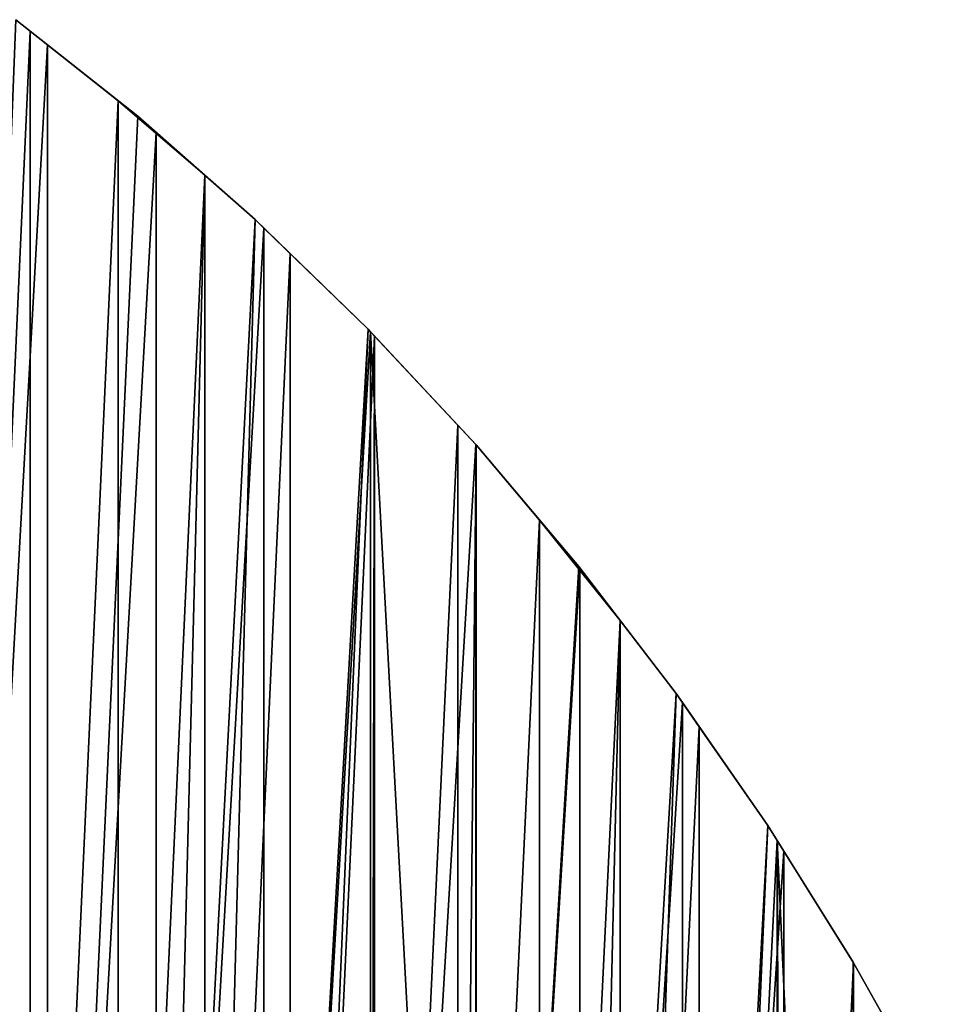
# Model space of a CAD drawing. Extents: x -0.191 to 0.191, y -0.114 to 0.126.
# Tile 74 of 74: x 0.106 to 0.164, y 0.007 to 0.069. Entities that reach past the tile are written whole.
import ezdxf

# ---------------------------------------------------------------- set-up
doc = ezdxf.new("R2010")
doc.units = 0
doc.layers.add('Centauri.Fighter.Body', color=7, linetype='CONTINUOUS')

msp = doc.modelspace()

# ---------------------------------------------------------------- linework, layer by layer
at = {"layer": 'Centauri.Fighter.Body'}
for points in [[(0.101067, -0.056404, 0.006733), (0.107969, 0.067377, 0.004168), (0.105986, 0.068948, 0.004905)], [(0.101067, -0.056404, 0.006733), (0.105986, 0.068948, 0.004905), (0.107969, 0.067377, 0.004168)], [(0.101067, -0.056404, 0.006733), (0.107969, 0.067377, 0.004168), (0.105986, 0.068948, 0.004905)], [(0.10131, -0.054381, 0.022823), (0.105986, 0.068948, 0.020681), (0.106889, 0.068233, 0.020267)], [(0.113642, 0.062879, 0.001899), (0.106889, 0.068233, 0.020267), (0.105986, 0.068948, 0.020681)], [(0.105986, 0.068948, 0.020681), (0.105986, 0.068948, 0.004905), (0.107969, 0.067377, 0.004168)], [(0.105986, 0.068948, 0.020681), (0.107969, 0.067377, 0.004168), (0.113642, 0.062879, 0.001899)], [(0.10131, -0.054381, 0.022823), (0.106889, 0.068233, 0.020267), (0.106889, -0.056887, 0.020267)], [(0.106889, -0.056887, 0.020267), (0.106889, 0.068233, 0.020267), (0.112403, 0.063861, 0.017576)], [(0.113642, 0.062879, 0.001899), (0.112403, 0.063861, 0.017576), (0.106889, 0.068233, 0.020267)], [(0.101067, -0.056404, 0.006733), (0.107969, -0.059427, 0.004168), (0.107969, 0.067377, 0.004168)], [(0.101067, -0.056404, 0.006733), (0.107969, 0.067377, 0.004168), (0.107969, -0.059427, 0.004168)], [(0.101067, -0.056404, 0.006733), (0.107969, -0.059427, 0.004168), (0.107969, 0.067377, 0.004168)], [(0.107969, -0.059427, 0.004168), (0.113642, 0.062879, 0.001899), (0.107969, 0.067377, 0.004168)], [(0.107969, -0.059427, 0.004168), (0.107969, 0.067377, 0.004168), (0.113642, 0.062879, 0.001899)], [(0.107969, -0.059427, 0.004168), (0.113642, 0.062879, 0.001899), (0.107969, 0.067377, 0.004168)], [(0.106889, -0.056887, 0.020267), (0.112403, 0.063861, 0.017576), (0.112403, -0.059387, 0.017576)], [(0.117849, 0.059183, 0.01475), (0.112403, -0.059387, 0.017576), (0.112403, 0.063861, 0.017576)], [(0.117849, 0.059183, 0.01475), (0.112403, 0.063861, 0.017576), (0.113642, 0.062879, 0.016934)], [(0.113642, 0.062879, 0.001899), (0.113642, 0.062879, 0.016934), (0.112403, 0.063861, 0.017576)], [(0.107969, -0.059427, 0.004168), (0.114805, 0.061857, 0.001434), (0.113642, 0.062879, 0.001899)], [(0.107969, -0.059427, 0.004168), (0.113642, 0.062879, 0.001899), (0.114805, 0.061857, 0.001434)], [(0.107969, -0.059427, 0.004168), (0.114805, 0.061857, 0.001434), (0.113642, 0.062879, 0.001899)], [(0.121023, 0.056395, -0.001232), (0.117849, 0.059183, 0.01475), (0.113642, 0.062879, 0.016934)], [(0.113642, 0.062879, 0.016934), (0.113642, 0.062879, 0.001899), (0.114805, 0.061857, 0.001434)], [(0.113642, 0.062879, 0.016934), (0.114805, 0.061857, 0.001434), (0.121023, 0.056395, -0.001232)], [(0.107969, -0.059427, 0.004168), (0.114805, -0.062447, 0.001434), (0.114805, 0.061857, 0.001434)], [(0.107969, -0.059427, 0.004168), (0.114805, 0.061857, 0.001434), (0.114805, -0.062447, 0.001434)], [(0.107969, -0.059427, 0.004168), (0.114805, -0.062447, 0.001434), (0.114805, 0.061857, 0.001434)], [(0.114805, -0.062447, 0.001434), (0.121023, 0.056395, -0.001232), (0.114805, 0.061857, 0.001434)], [(0.114805, -0.062447, 0.001434), (0.114805, 0.061857, 0.001434), (0.121023, 0.056395, -0.001232)], [(0.114805, -0.062447, 0.001434), (0.121023, 0.056395, -0.001232), (0.114805, 0.061857, 0.001434)], [(0.117849, 0.059183, 0.01475), (0.114805, -0.060486, 0.01633), (0.112403, -0.059387, 0.017576)], [(0.117849, 0.059183, 0.01475), (0.117849, -0.062055, 0.01475), (0.114805, -0.060486, 0.01633)], [(0.117849, -0.062055, 0.01475), (0.117849, 0.059183, 0.01475), (0.121023, 0.056395, 0.013003)], [(0.121023, 0.056395, -0.001232), (0.121023, 0.056395, 0.013003), (0.117849, 0.059183, 0.01475)], [(0.114805, -0.062447, 0.001434), (0.121572, 0.055862, -0.001467), (0.121023, 0.056395, -0.001232)], [(0.114805, -0.062447, 0.001434), (0.121023, 0.056395, -0.001232), (0.121572, 0.055862, -0.001467)], [(0.114805, -0.062447, 0.001434), (0.121572, 0.055862, -0.001467), (0.121023, 0.056395, -0.001232)], [(0.117849, -0.062055, 0.01475), (0.121023, 0.056395, 0.013003), (0.123225, 0.054257, 0.011792)], [(0.128113, 0.04951, -0.004463), (0.123225, 0.054257, 0.011792), (0.121023, 0.056395, 0.013003)], [(0.121023, 0.056395, 0.013003), (0.121023, 0.056395, -0.001232), (0.121572, 0.055862, -0.001467)], [(0.121023, 0.056395, 0.013003), (0.121572, 0.055862, -0.001467), (0.128113, 0.04951, -0.004463)], [(0.114805, -0.062447, 0.001434), (0.121572, -0.065854, -0.001467), (0.121572, 0.055862, -0.001467)], [(0.114805, -0.062447, 0.001434), (0.121572, 0.055862, -0.001467), (0.121572, -0.065854, -0.001467)], [(0.114805, -0.062447, 0.001434), (0.121572, -0.065854, -0.001467), (0.121572, 0.055862, -0.001467)], [(0.121572, -0.065854, -0.001467), (0.128113, 0.04951, -0.004463), (0.121572, 0.055862, -0.001467)], [(0.121572, -0.065854, -0.001467), (0.121572, 0.055862, -0.001467), (0.128113, 0.04951, -0.004463)], [(0.121572, -0.065854, -0.001467), (0.128113, 0.04951, -0.004463), (0.121572, 0.055862, -0.001467)], [(0.117849, -0.062055, 0.01475), (0.123225, 0.054257, 0.011792), (0.123225, -0.064848, 0.011792)], [(0.123225, -0.064848, 0.011792), (0.123225, 0.054257, 0.011792), (0.128113, 0.04951, 0.008943)], [(0.128113, 0.04951, -0.004463), (0.128113, 0.04951, 0.008943), (0.123225, 0.054257, 0.011792)], [(0.121572, -0.065854, -0.001467), (0.128267, 0.049346, -0.004533), (0.128113, 0.04951, -0.004463)], [(0.121572, -0.065854, -0.001467), (0.128113, 0.04951, -0.004463), (0.128267, 0.049346, -0.004533)], [(0.121572, -0.065854, -0.001467), (0.128267, 0.049346, -0.004533), (0.128113, 0.04951, -0.004463)], [(0.123225, -0.064848, 0.011792), (0.128113, 0.04951, 0.008943), (0.128526, 0.049068, 0.008702)], [(0.134895, 0.042243, 0.004738), (0.128526, 0.049068, 0.008702), (0.128113, 0.04951, 0.008943)], [(0.134895, 0.042243, 0.004738), (0.128113, 0.04951, 0.008943), (0.128113, 0.04951, -0.004463)], [(0.134895, 0.042243, 0.004738), (0.128113, 0.04951, -0.004463), (0.128267, 0.049346, -0.004533)], [(0.121572, -0.065854, -0.001467), (0.128267, -0.069251, -0.004533), (0.128267, 0.049346, -0.004533)], [(0.121572, -0.065854, -0.001467), (0.128267, 0.049346, -0.004533), (0.128267, -0.069251, -0.004533)], [(0.121572, -0.065854, -0.001467), (0.128267, -0.069251, -0.004533), (0.128267, 0.049346, -0.004533)], [(0.128526, 0.049068, 0.008702), (0.128267, -0.067489, 0.008853), (0.123225, -0.064848, 0.011792)], [(0.128267, 0.049346, -0.004533), (0.128267, -0.069251, -0.004533), (0.134883, -0.073036, -0.007763)], [(0.128267, 0.049346, -0.004533), (0.134883, -0.073036, -0.007763), (0.134883, 0.042255, -0.007763)], [(0.128267, -0.069251, -0.004533), (0.128267, 0.049346, -0.004533), (0.134883, 0.042255, -0.007763)], [(0.128267, 0.049346, -0.004533), (0.128267, -0.069251, -0.004533), (0.134883, -0.073036, -0.007763)], [(0.128267, 0.049346, -0.004533), (0.134883, -0.073036, -0.007763), (0.134883, 0.042255, -0.007763)], [(0.134895, 0.042243, 0.004738), (0.128267, 0.049346, -0.004533), (0.134883, 0.042255, -0.007763)], [(0.128526, 0.049068, 0.008702), (0.128526, -0.06764, 0.008702), (0.128267, -0.067489, 0.008853)], [(0.128526, -0.06764, 0.008702), (0.128526, 0.049068, 0.008702), (0.133749, 0.04347, 0.005484)], [(0.134895, 0.042243, 0.004738), (0.133749, 0.04347, 0.005484), (0.128526, 0.049068, 0.008702)], [(0.128526, -0.06764, 0.008702), (0.133749, 0.04347, 0.005484), (0.133749, -0.070716, 0.005484)], [(0.133749, -0.070716, 0.005484), (0.133749, 0.04347, 0.005484), (0.134895, 0.042243, 0.004738)], [(0.128267, -0.069251, -0.004533), (0.134883, 0.042255, -0.007763), (0.134883, -0.073036, -0.007763)], [(0.133749, -0.070716, 0.005484), (0.134895, 0.042243, 0.004738), (0.138893, 0.037516, 0.002138)], [(0.134883, -0.073036, -0.007763), (0.134895, 0.042243, -0.007768), (0.134883, 0.042255, -0.007763)], [(0.134883, -0.073036, -0.007763), (0.134883, 0.042255, -0.007763), (0.134895, 0.042243, -0.007768)], [(0.134883, -0.073036, -0.007763), (0.134895, 0.042243, -0.007768), (0.134883, 0.042255, -0.007763)], [(0.134895, 0.042243, 0.004738), (0.134883, 0.042255, -0.007763), (0.134895, 0.042243, -0.007768)], [(0.134883, -0.073036, -0.007763), (0.141351, 0.034609, -0.011118), (0.134895, 0.042243, -0.007768)], [(0.134883, -0.073036, -0.007763), (0.134895, 0.042243, -0.007768), (0.141351, 0.034609, -0.011118)], [(0.134883, -0.073036, -0.007763), (0.141351, 0.034609, -0.011118), (0.134895, 0.042243, -0.007768)], [(0.134895, 0.042243, -0.007768), (0.141351, 0.034609, -0.011118), (0.141351, 0.034609, 0.000451)], [(0.134895, 0.042243, -0.007768), (0.141351, 0.034609, 0.000451), (0.138893, 0.037516, 0.002138)], [(0.134895, 0.042243, -0.007768), (0.138893, 0.037516, 0.002138), (0.134895, 0.042243, 0.004738)], [(0.133749, -0.070716, 0.005484), (0.138893, 0.037516, 0.002138), (0.138893, -0.073768, 0.002138)], [(0.143952, 0.031215, -0.001334), (0.138893, -0.073768, 0.002138), (0.138893, 0.037516, 0.002138)], [(0.143952, 0.031215, -0.001334), (0.138893, 0.037516, 0.002138), (0.141351, 0.034609, 0.000451)], [(0.134883, -0.073036, -0.007763), (0.141419, 0.03452, -0.011154), (0.141351, 0.034609, -0.011118)], [(0.134883, -0.073036, -0.007763), (0.141351, 0.034609, -0.011118), (0.141419, 0.03452, -0.011154)], [(0.134883, -0.073036, -0.007763), (0.141419, 0.03452, -0.011154), (0.141351, 0.034609, -0.011118)], [(0.134883, -0.073036, -0.007763), (0.141419, -0.0768, -0.011154), (0.141419, 0.03452, -0.011154)], [(0.134883, -0.073036, -0.007763), (0.141419, 0.03452, -0.011154), (0.141419, -0.0768, -0.011154)], [(0.134883, -0.073036, -0.007763), (0.141419, -0.0768, -0.011154), (0.141419, 0.03452, -0.011154)], [(0.147467, 0.026628, -0.014482), (0.143952, 0.031215, -0.001334), (0.141351, 0.034609, 0.000451)], [(0.141351, 0.034609, 0.000451), (0.141351, 0.034609, -0.011118), (0.141419, 0.03452, -0.011154)], [(0.141351, 0.034609, 0.000451), (0.141419, 0.03452, -0.011154), (0.147467, 0.026628, -0.014482)], [(0.141419, -0.0768, -0.011154), (0.147467, 0.026628, -0.014482), (0.141419, 0.03452, -0.011154)], [(0.141419, -0.0768, -0.011154), (0.141419, 0.03452, -0.011154), (0.147467, 0.026628, -0.014482)], [(0.141419, -0.0768, -0.011154), (0.147467, 0.026628, -0.014482), (0.141419, 0.03452, -0.011154)], [(0.143952, 0.031215, -0.001334), (0.141419, -0.075278, 0.000404), (0.138893, -0.073768, 0.002138)], [(0.143952, 0.031215, -0.001334), (0.143952, -0.076955, -0.001334), (0.141419, -0.075278, 0.000404)], [(0.143952, -0.076955, -0.001334), (0.143952, 0.031215, -0.001334), (0.147467, 0.026628, -0.003874)], [(0.147467, 0.026628, -0.014482), (0.147467, 0.026628, -0.003874), (0.143952, 0.031215, -0.001334)], [(0.141419, -0.0768, -0.011154), (0.147869, 0.026048, -0.014704), (0.147467, 0.026628, -0.014482)], [(0.141419, -0.0768, -0.011154), (0.147467, 0.026628, -0.014482), (0.147869, 0.026048, -0.014704)], [(0.141419, -0.0768, -0.011154), (0.147869, 0.026048, -0.014704), (0.147467, 0.026628, -0.014482)], [(0.143952, -0.076955, -0.001334), (0.147467, 0.026628, -0.003874), (0.148925, 0.024525, -0.004928)], [(0.153228, 0.018319, -0.017827), (0.148925, 0.024525, -0.004928), (0.147467, 0.026628, -0.003874)], [(0.147467, 0.026628, -0.003874), (0.147467, 0.026628, -0.014482), (0.147869, 0.026048, -0.014704)], [(0.147467, 0.026628, -0.003874), (0.147869, 0.026048, -0.014704), (0.153228, 0.018319, -0.017827)], [(0.141419, -0.0768, -0.011154), (0.147869, -0.080953, -0.014704), (0.147869, 0.026048, -0.014704)], [(0.141419, -0.0768, -0.011154), (0.147869, 0.026048, -0.014704), (0.147869, -0.080953, -0.014704)], [(0.141419, -0.0768, -0.011154), (0.147869, -0.080953, -0.014704), (0.147869, 0.026048, -0.014704)], [(0.147869, -0.080953, -0.014704), (0.153228, 0.018319, -0.017827), (0.147869, 0.026048, -0.014704)], [(0.147869, -0.080953, -0.014704), (0.147869, 0.026048, -0.014704), (0.153228, 0.018319, -0.017827)], [(0.147869, -0.080953, -0.014704), (0.153228, 0.018319, -0.017827), (0.147869, 0.026048, -0.014704)], [(0.143952, -0.076955, -0.001334), (0.148925, 0.024525, -0.004928), (0.148925, -0.080269, -0.004928)], [(0.148925, -0.080269, -0.004928), (0.148925, 0.024525, -0.004928), (0.153228, 0.018319, -0.008202)], [(0.153228, 0.018319, -0.017827), (0.153228, 0.018319, -0.008202), (0.148925, 0.024525, -0.004928)], [(0.147869, -0.080953, -0.014704), (0.154231, 0.016716, -0.018411), (0.153228, 0.018319, -0.017827)], [(0.147869, -0.080953, -0.014704), (0.153228, 0.018319, -0.017827), (0.154231, 0.016716, -0.018411)], [(0.147869, -0.080953, -0.014704), (0.154231, 0.016716, -0.018411), (0.153228, 0.018319, -0.017827)], [(0.148925, -0.080269, -0.004928), (0.153228, 0.018319, -0.008202), (0.153808, 0.017392, -0.008643)], [(0.15862, 0.009701, -0.021116), (0.153808, 0.017392, -0.008643), (0.153228, 0.018319, -0.008202)], [(0.153228, 0.018319, -0.008202), (0.153228, 0.018319, -0.017827), (0.154231, 0.016716, -0.018411)], [(0.153228, 0.018319, -0.008202), (0.154231, 0.016716, -0.018411), (0.15862, 0.009701, -0.021116)], [(0.148925, -0.080269, -0.004928), (0.153808, 0.017392, -0.008643), (0.153808, -0.083548, -0.008643)], [(0.153808, 0.017392, -0.008643), (0.158598, 0.009735, -0.012477), (0.158598, -0.087084, -0.012477)], [(0.153808, 0.017392, -0.008643), (0.158598, -0.087084, -0.012477), (0.154231, -0.083835, -0.008982)], [(0.153808, 0.017392, -0.008643), (0.154231, -0.083835, -0.008982), (0.153808, -0.083548, -0.008643)], [(0.15862, 0.009701, -0.021116), (0.158598, 0.009735, -0.012477), (0.153808, 0.017392, -0.008643)], [(0.147869, -0.080953, -0.014704), (0.154231, -0.085076, -0.018411), (0.154231, 0.016716, -0.018411)], [(0.147869, -0.080953, -0.014704), (0.154231, 0.016716, -0.018411), (0.154231, -0.085076, -0.018411)], [(0.147869, -0.080953, -0.014704), (0.154231, -0.085076, -0.018411), (0.154231, 0.016716, -0.018411)], [(0.154231, -0.085076, -0.018411), (0.15862, 0.009701, -0.021116), (0.154231, 0.016716, -0.018411)], [(0.154231, -0.085076, -0.018411), (0.154231, 0.016716, -0.018411), (0.15862, 0.009701, -0.021116)], [(0.154231, -0.085076, -0.018411), (0.15862, 0.009701, -0.021116), (0.154231, 0.016716, -0.018411)], [(0.154231, -0.085076, -0.018411), (0.160499, 0.00636, -0.022274), (0.15862, 0.009701, -0.021116)], [(0.154231, -0.085076, -0.018411), (0.15862, 0.009701, -0.021116), (0.160499, 0.00636, -0.022274)], [(0.154231, -0.085076, -0.018411), (0.160499, 0.00636, -0.022274), (0.15862, 0.009701, -0.021116)], [(0.158598, -0.087084, -0.012477), (0.158598, 0.009735, -0.012477), (0.15862, 0.009701, -0.012495)], [(0.15862, 0.009701, -0.021116), (0.15862, 0.009701, -0.012495), (0.158598, 0.009735, -0.012477)], [(0.158598, -0.087084, -0.012477), (0.15862, 0.009701, -0.012495), (0.163293, 0.001393, -0.016428)], [(0.15862, 0.009701, -0.012495), (0.15862, 0.009701, -0.021116), (0.160499, 0.00636, -0.022274)], [(0.15862, 0.009701, -0.012495), (0.160499, 0.00636, -0.022274), (0.163629, 0.000797, -0.02431)], [(0.15862, 0.009701, -0.012495), (0.163629, 0.000797, -0.02431), (0.163629, 0.000797, -0.016724)], [(0.15862, 0.009701, -0.012495), (0.163629, 0.000797, -0.016724), (0.163293, 0.001393, -0.016428)]]:
    msp.add_3dface(points, dxfattribs=at)

doc.saveas('drawing.dxf')
